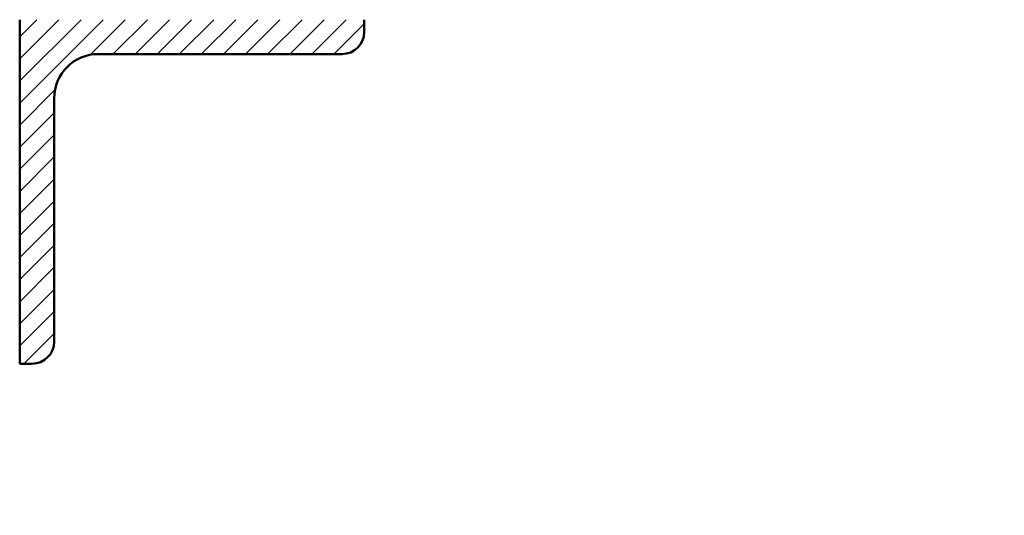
# Paper-space layout 'Layout1' of a CAD drawing. Extents: x -2 to 1033, y -36 to 596.
# Tile 64 of 127: x 350.13 to 354.13, y 493.72 to 495.74. Entities that reach past the tile are written whole.
import ezdxf

# ---------------------------------------------------------------- set-up
doc = ezdxf.new("R2010")
doc.units = 0
doc.linetypes.add('ACAD_ISO04W100', pattern=[30.5, 24, -3, 0.5, -3])
doc.layers.get('0').update_dxf_attribs({"linetype": 'CONTINUOUS'})
doc.layers.get('DEFPOINTS').update_dxf_attribs({"color": 132, "linetype": 'CONTINUOUS'})
for name, color, linetype, lineweight in [('SS_KOTY', 3, 'CONTINUOUS', 25), ('SS_SRAFY', 8, 'CONTINUOUS', 18), ('SS_ZEBRIKY', 24, 'CONTINUOUS', 50)]:
    doc.layers.add(name, color=color, linetype=linetype, lineweight=lineweight)
doc.styles.add('ROMANS', font='romans.shx', dxfattribs={"width": 0.8})
doc.dimstyles.new('A-1_(2.5)_50AS', dxfattribs={"dimtxt": 2.5, "dimasz": 2, "dimexe": 1, "dimexo": 2, "dimgap": 0, "dimtad": 0, "dimdec": 1, "dimlfac": 50, "dimrnd": 1, "dimtxsty": 'ROMANS', "dimblk1": 'OBLIQUE', "dimblk2": 'OBLIQUE', "dimsah": 1, "dimcen": 2, "dimclrd": 256, "dimclre": 256, "dimclrt": 256, "dimadec": 1, "dimazin": 2, "dimtfac": 0.714286, "dimtdec": 1, "dimtmove": 0, "dimatfit": 3, "dimldrblk": 'OPEN', "dimfxl": 1, "dimtvp": 1.142857, "dimtfill": 1, "dimtolj": 1, "dimlwd": -1, "dimlwe": -1, "dimarcsym": 0})

# ---------------------------------------------------------------- blocks, each defined once
blk = doc.blocks.new('_Oblique')
at = {"color": 0, "linetype": 'ByBlock', "lineweight": -2}
blk.add_line((-0.5, -0.5), (0.5, 0.5), dxfattribs=at)
blk = doc.blocks.new('*D109')
at = {"layer": 'DEFPOINTS', "color": 0, "transparency": 16777216}
for p in [(339.8512, 514.9378), (358.5288, 514.9378), (358.5288, 488.7378)]:
    blk.add_point(p, dxfattribs=at)
at = {"layer": 'SS_KOTY', "transparency": 16777216}
for p, q in [((356.5288, 514.9378), (338.8512, 514.9378)), ((339.8512, 488.7378), (339.8512, 514.9378)), ((356.5288, 488.7378), (338.8512, 488.7378))]:
    blk.add_line(p, q, dxfattribs=at)
at = {"layer": 'SS_KOTY', "transparency": 16777216, "xscale": 2, "yscale": 2, "zscale": 2}
for p, rotation in [((339.8512, 514.9378), 90), ((339.8512, 488.7378), 270)]:
    blk.add_blockref('_Oblique', p, dxfattribs=dict(at, rotation=rotation))
at = {"layer": 'SS_KOTY', "transparency": 16777216, "insert": (336.9941, 501.8378), "char_height": 2.5, "attachment_point": 5, "rotation": 90, "style": 'ROMANS', "bg_fill": 3, "box_fill_scale": 1.1, "bg_fill_color": 256, "bg_fill_true_color": 13158600, "bg_fill_transparency": 0}
blk.add_mtext('\\A1;1310', dxfattribs=at)
blk = doc.blocks.new('_OPEN')
at = {"color": 0, "linetype": 'ByBlock'}
for p, q in [((-1, 0.1667), (0, 0)), ((0, 0), (-1, -0.1667)), ((0, 0), (-1, 0))]:
    blk.add_line(p, q, dxfattribs=at)

psp = doc.layouts.get("Layout1")

# ---------------------------------------------------------------- dimensions: what is measured, and where the dimension line sits
at = {"layer": 'SS_KOTY'}
dim = psp.add_linear_dim(base=(339.8512, 514.9378), p1=(358.5288, 488.7378), p2=(358.5288, 514.9378), angle=90, dimstyle='A-1_(2.5)_50AS', override={"dimtmove": 1}, dxfattribs=at)
dim.commit()
dim.dimension.update_dxf_attribs({"geometry": '*D109', "text_midpoint": (336.9941, 501.8378)})

# ---------------------------------------------------------------- next in the draw order: hatches: boundary and pattern name
at = {"layer": 'SS_SRAFY'}
h = psp.add_hatch(dxfattribs=at)
h.set_pattern_fill('ANSI31', color=5, scale=0.02, style=0)
h.set_pattern_definition([(45, (358.52885, 344.93782), (-0.04490128, 0.04490128), [])])
h.paths.add_polyline_path([(351.5288, 495.6878), (351.5288, 495.7378), (350.1288, 495.7378), (350.1288, 494.3378), (350.1788, 494.3378, 0.414214), (350.2688, 494.4278), (350.2688, 495.4178, -0.414214), (350.4488, 495.5978), (351.4388, 495.5978, 0.414214)], flags=0)

# ---------------------------------------------------------------- next in the draw order: linework, layer by layer
at = {"layer": 'SS_ZEBRIKY', "color": 1, "linetype": 'Continuous', "ltscale": 0.25}
for p, q in [((350.1288, 495.7378), (350.1288, 494.3378)), ((351.5288, 495.6878), (351.5288, 495.7378)), ((350.4488, 495.5978), (351.4388, 495.5978)), ((350.2688, 494.4278), (350.2688, 495.4178)), ((350.1288, 494.3378), (350.1788, 494.3378))]:
    psp.add_line(p, q, dxfattribs=at)
at = {"layer": 'SS_ZEBRIKY', "color": 7, "linetype": 'ACAD_ISO04W100', "ltscale": 0.25}
psp.add_line((350.1288, 495.7378), (350.1288, 495.7378), dxfattribs=at)
at = {"layer": 'SS_ZEBRIKY', "color": 1, "linetype": 'Continuous', "ltscale": 0.25}
for centre in [(351.4388, 495.6878), (350.1788, 494.4278)]:
    psp.add_arc(centre, 0.09, 270, 0, dxfattribs=at)
at = {"layer": 'SS_ZEBRIKY', "color": 1, "linetype": 'Continuous', "ltscale": 0.25, "extrusion": (1.01055e-13, -4.18583e-14, -1)}
psp.add_arc((-350.4488, 495.4178), 0.18, 0, 90, dxfattribs=at)

doc.saveas('drawing.dxf')
